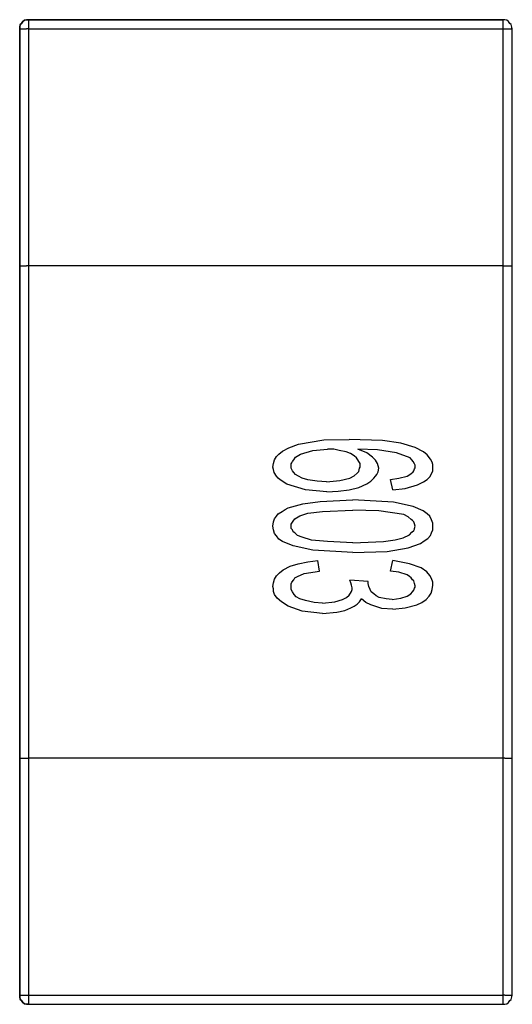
# Model space of a CAD drawing. Header units: inches. Extents: x 0 to 474, y -297 to 0.
# Tile 114 of 256: x 186.674 to 187.474, y -135.34 to -133.74. Entities that reach past the tile are written whole.
import ezdxf

# ---------------------------------------------------------------- set-up
doc = ezdxf.new("R2010")
doc.units = ezdxf.units.IN
doc.header["$MEASUREMENT"] = 0

msp = doc.modelspace()

# ---------------------------------------------------------------- linework, layer by layer
at = {"color": 7, "true_color": 0xffffff}
for p, q in [((186.6788, -133.7428), (186.6768, -133.7458)), ((186.6768, -133.7458), (186.6788, -133.7428)), ((186.6818, -133.7408), (186.6788, -133.7428)), ((186.6788, -133.7428), (186.6818, -133.7408)), ((186.6848, -133.7398), (186.6818, -133.7408)), ((186.6818, -133.7408), (186.6848, -133.7398)), ((187.4618, -133.7398), (186.6848, -133.7398)), ((186.6848, -133.7398), (186.6888, -133.7398)), ((186.6888, -133.7398), (187.4588, -133.7398)), ((186.6888, -133.7408), (186.6888, -133.7398)), ((186.6888, -133.7398), (186.6888, -133.7398)), ((186.6888, -133.7428), (186.6888, -133.7408)), ((186.6888, -133.7458), (186.6888, -133.7428)), ((187.4618, -133.7398), (187.4588, -133.7398)), ((187.4588, -133.7408), (187.4588, -133.7398)), ((187.4588, -133.7398), (187.4588, -133.7398)), ((187.4588, -133.7428), (187.4588, -133.7408)), ((187.4588, -133.7458), (187.4588, -133.7428)), ((187.4648, -133.7408), (187.4618, -133.7398)), ((187.4648, -133.7408), (187.4618, -133.7398)), ((187.4678, -133.7428), (187.4648, -133.7408)), ((187.4678, -133.7428), (187.4648, -133.7408)), ((187.4698, -133.7458), (187.4678, -133.7428)), ((187.4698, -133.7458), (187.4678, -133.7428)), ((186.6748, -133.7478), (186.6738, -133.7518)), ((186.6738, -133.7518), (186.6748, -133.7478)), ((186.6738, -133.7518), (186.6738, -135.3278)), ((186.6738, -133.7548), (186.6738, -133.7518)), ((186.6738, -134.1398), (186.6738, -133.7548)), ((186.6738, -133.7548), (186.6748, -133.7548)), ((186.6738, -133.7548), (186.6738, -133.7548)), ((186.6768, -133.7458), (186.6748, -133.7478)), ((186.6748, -133.7478), (186.6768, -133.7458)), ((186.6748, -133.7548), (186.6768, -133.7548)), ((186.6768, -133.7548), (186.6788, -133.7548)), ((186.6788, -133.7548), (186.6818, -133.7548)), ((186.6818, -133.7548), (186.6848, -133.7548)), ((186.6888, -133.7548), (186.6848, -133.7548)), ((186.6888, -133.7478), (186.6888, -133.7458)), ((186.6888, -133.7518), (186.6888, -133.7478)), ((186.6888, -133.7548), (186.6888, -133.7518)), ((186.6888, -133.7548), (187.4588, -133.7548)), ((186.6888, -134.1398), (186.6888, -133.7548)), ((187.4588, -133.7478), (187.4588, -133.7458)), ((187.4588, -133.7518), (187.4588, -133.7478)), ((187.4588, -133.7548), (187.4588, -133.7518)), ((187.4588, -133.7548), (187.4618, -133.7548)), ((187.4588, -134.1398), (187.4588, -133.7548)), ((187.4618, -133.7548), (187.4648, -133.7548)), ((187.4648, -133.7548), (187.4678, -133.7548)), ((187.4678, -133.7548), (187.4698, -133.7548)), ((187.4718, -133.7478), (187.4698, -133.7458)), ((187.4718, -133.7478), (187.4698, -133.7458)), ((187.4698, -133.7548), (187.4718, -133.7548)), ((187.4728, -133.7518), (187.4718, -133.7478)), ((187.4728, -133.7518), (187.4718, -133.7478)), ((187.4718, -133.7548), (187.4728, -133.7548)), ((187.4728, -133.7548), (187.4728, -133.7518)), ((187.4738, -133.7548), (187.4728, -133.7518)), ((187.4738, -133.7548), (187.4728, -133.7548)), ((187.4738, -133.7548), (187.4728, -133.7548)), ((187.4738, -135.3248), (187.4738, -133.7548)), ((187.4738, -134.1398), (187.4738, -133.7548)), ((186.6738, -134.9398), (186.6738, -134.1398)), ((186.6738, -134.1398), (186.6748, -134.1398)), ((186.6738, -134.1398), (186.6738, -134.1398)), ((186.6748, -134.1398), (186.6768, -134.1398)), ((186.6768, -134.1398), (186.6788, -134.1398)), ((186.6788, -134.1398), (186.6818, -134.1398)), ((186.6818, -134.1398), (186.6848, -134.1398)), ((186.6888, -134.1398), (186.6848, -134.1398)), ((186.6888, -134.9398), (186.6888, -134.1398)), ((187.4588, -134.1398), (186.6888, -134.1398)), ((187.4588, -134.9398), (187.4588, -134.1398)), ((187.4588, -134.1398), (187.4618, -134.1398)), ((187.4618, -134.1398), (187.4648, -134.1398)), ((187.4648, -134.1398), (187.4678, -134.1398)), ((187.4678, -134.1398), (187.4698, -134.1398)), ((187.4698, -134.1398), (187.4718, -134.1398)), ((187.4718, -134.1398), (187.4728, -134.1398)), ((187.4738, -134.1398), (187.4728, -134.1398)), ((187.4738, -134.9398), (187.4738, -134.1398)), ((187.1108, -134.4358), (187.1268, -134.4298)), ((187.1268, -134.4298), (187.1678, -134.4228)), ((187.1678, -134.4228), (187.2088, -134.4218)), ((187.2628, -134.4238), (187.2088, -134.4218)), ((187.2928, -134.4278), (187.2628, -134.4238)), ((187.3158, -134.4348), (187.2928, -134.4278)), ((187.0908, -134.4498), (187.0948, -134.4458)), ((187.0948, -134.4458), (187.1008, -134.4408)), ((187.1008, -134.4408), (187.1108, -134.4358)), ((187.1218, -134.4508), (187.1298, -134.4458)), ((187.1298, -134.4458), (187.1498, -134.4398)), ((187.1498, -134.4398), (187.1738, -134.4378)), ((187.1838, -134.4378), (187.1738, -134.4378)), ((187.1928, -134.4398), (187.1838, -134.4378)), ((187.2038, -134.4418), (187.1928, -134.4398)), ((187.2108, -134.4448), (187.2038, -134.4418)), ((187.2168, -134.4488), (187.2108, -134.4448)), ((187.2548, -134.4388), (187.2228, -134.4378)), ((187.2378, -134.4438), (187.2228, -134.4378)), ((187.2468, -134.4508), (187.2378, -134.4438)), ((187.2858, -134.4438), (187.2548, -134.4388)), ((187.3078, -134.4518), (187.2858, -134.4438)), ((187.3298, -134.4418), (187.3158, -134.4348)), ((187.3358, -134.4468), (187.3298, -134.4418)), ((187.3408, -134.4538), (187.3358, -134.4468)), ((187.0848, -134.4668), (187.0858, -134.4608)), ((187.0858, -134.4608), (187.0878, -134.4548)), ((187.0878, -134.4548), (187.0908, -134.4498)), ((187.1148, -134.4618), (187.1158, -134.4598)), ((187.1148, -134.4648), (187.1148, -134.4618)), ((187.1158, -134.4598), (187.1168, -134.4578)), ((187.1168, -134.4578), (187.1188, -134.4548)), ((187.1188, -134.4548), (187.1218, -134.4508)), ((187.2208, -134.4518), (187.2168, -134.4488)), ((187.2228, -134.4548), (187.2208, -134.4518)), ((187.2248, -134.4578), (187.2228, -134.4548)), ((187.2268, -134.4608), (187.2248, -134.4578)), ((187.2268, -134.4648), (187.2268, -134.4608)), ((187.2518, -134.4558), (187.2468, -134.4508)), ((187.2548, -134.4608), (187.2518, -134.4558)), ((187.2558, -134.4648), (187.2548, -134.4608)), ((187.3108, -134.4548), (187.3078, -134.4518)), ((187.3128, -134.4578), (187.3108, -134.4548)), ((187.3148, -134.4618), (187.3128, -134.4578)), ((187.3158, -134.4638), (187.3148, -134.4618)), ((187.3158, -134.4658), (187.3158, -134.4638)), ((187.3438, -134.4588), (187.3408, -134.4538)), ((187.3448, -134.4628), (187.3438, -134.4588)), ((187.3448, -134.4678), (187.3448, -134.4628)), ((187.0858, -134.4708), (187.0848, -134.4668)), ((187.0868, -134.4758), (187.0858, -134.4708)), ((187.0908, -134.4818), (187.0868, -134.4758)), ((187.1148, -134.4688), (187.1148, -134.4648)), ((187.1168, -134.4728), (187.1148, -134.4688)), ((187.1188, -134.4758), (187.1168, -134.4728)), ((187.1218, -134.4788), (187.1188, -134.4758)), ((187.1268, -134.4818), (187.1218, -134.4788)), ((187.2168, -134.4808), (187.2218, -134.4768)), ((187.2218, -134.4768), (187.2248, -134.4738)), ((187.2248, -134.4738), (187.2258, -134.4688)), ((187.2258, -134.4688), (187.2268, -134.4668)), ((187.2268, -134.4668), (187.2268, -134.4648)), ((187.2518, -134.4818), (187.2538, -134.4788)), ((187.2538, -134.4788), (187.2558, -134.4748)), ((187.2568, -134.4688), (187.2558, -134.4648)), ((187.2558, -134.4748), (187.2568, -134.4688)), ((187.3028, -134.4818), (187.3088, -134.4778)), ((187.3088, -134.4778), (187.3128, -134.4748)), ((187.3128, -134.4748), (187.3138, -134.4728)), ((187.3138, -134.4728), (187.3148, -134.4698)), ((187.3148, -134.4698), (187.3158, -134.4678)), ((187.3158, -134.4678), (187.3158, -134.4658)), ((187.3398, -134.4828), (187.3428, -134.4778)), ((187.3428, -134.4778), (187.3448, -134.4728)), ((187.3448, -134.4728), (187.3448, -134.4678)), ((187.0938, -134.4848), (187.0908, -134.4818)), ((187.0968, -134.4878), (187.0938, -134.4848)), ((187.1078, -134.4948), (187.0968, -134.4878)), ((187.1378, -134.5038), (187.1078, -134.4948)), ((187.1328, -134.4848), (187.1268, -134.4818)), ((187.1418, -134.4878), (187.1328, -134.4848)), ((187.1568, -134.4898), (187.1418, -134.4878)), ((187.1718, -134.4908), (187.1568, -134.4898)), ((187.1718, -134.4908), (187.1938, -134.4888)), ((187.1938, -134.4888), (187.2098, -134.4848)), ((187.2098, -134.4848), (187.2168, -134.4808)), ((187.2248, -134.4998), (187.2378, -134.4938)), ((187.2378, -134.4938), (187.2438, -134.4898)), ((187.2438, -134.4898), (187.2488, -134.4848)), ((187.2488, -134.4848), (187.2518, -134.4818)), ((187.2758, -134.4868), (187.2898, -134.4848)), ((187.2798, -134.5038), (187.2758, -134.4868)), ((187.2898, -134.4848), (187.3028, -134.4818)), ((187.2998, -134.5018), (187.3198, -134.4958)), ((187.3198, -134.4958), (187.3298, -134.4908)), ((187.3298, -134.4908), (187.3358, -134.4868)), ((187.3358, -134.4868), (187.3398, -134.4828)), ((187.1728, -134.5068), (187.1378, -134.5038)), ((187.1728, -134.5068), (187.1908, -134.5058)), ((187.1908, -134.5058), (187.2088, -134.5038)), ((187.2088, -134.5038), (187.2248, -134.4998)), ((187.2798, -134.5038), (187.2998, -134.5018)), ((187.1098, -134.5328), (187.1338, -134.5268)), ((187.1338, -134.5268), (187.1618, -134.5228)), ((187.1618, -134.5228), (187.2148, -134.5198)), ((187.2808, -134.5238), (187.2148, -134.5198)), ((187.3128, -134.5308), (187.2808, -134.5238)), ((187.0908, -134.5468), (187.0938, -134.5428)), ((187.0938, -134.5428), (187.0998, -134.5388)), ((187.0998, -134.5388), (187.1048, -134.5358)), ((187.1048, -134.5358), (187.1098, -134.5328)), ((187.1288, -134.5458), (187.1418, -134.5418)), ((187.1418, -134.5418), (187.1658, -134.5388)), ((187.1658, -134.5388), (187.2148, -134.5368)), ((187.2568, -134.5378), (187.2148, -134.5368)), ((187.2978, -134.5438), (187.2568, -134.5378)), ((187.3048, -134.5478), (187.2978, -134.5438)), ((187.3288, -134.5378), (187.3128, -134.5308)), ((187.3358, -134.5428), (187.3288, -134.5378)), ((187.3398, -134.5468), (187.3358, -134.5428)), ((187.0848, -134.5628), (187.0858, -134.5558)), ((187.0858, -134.5558), (187.0878, -134.5508)), ((187.0878, -134.5508), (187.0908, -134.5468)), ((187.1148, -134.5598), (187.1158, -134.5578)), ((187.1148, -134.5628), (187.1148, -134.5598)), ((187.1158, -134.5578), (187.1178, -134.5548)), ((187.1178, -134.5548), (187.1208, -134.5508)), ((187.1208, -134.5508), (187.1288, -134.5458)), ((187.3098, -134.5518), (187.3048, -134.5478)), ((187.3118, -134.5538), (187.3098, -134.5518)), ((187.3138, -134.5558), (187.3118, -134.5538)), ((187.3148, -134.5588), (187.3138, -134.5558)), ((187.3158, -134.5628), (187.3148, -134.5588)), ((187.3428, -134.5528), (187.3398, -134.5468)), ((187.3448, -134.5578), (187.3428, -134.5528)), ((187.3448, -134.5628), (187.3448, -134.5578)), ((187.0858, -134.5688), (187.0848, -134.5628)), ((187.0878, -134.5748), (187.0858, -134.5688)), ((187.0908, -134.5788), (187.0878, -134.5748)), ((187.1148, -134.5668), (187.1148, -134.5628)), ((187.1168, -134.5688), (187.1148, -134.5668)), ((187.1178, -134.5718), (187.1168, -134.5688)), ((187.1208, -134.5738), (187.1178, -134.5718)), ((187.1248, -134.5778), (187.1208, -134.5738)), ((187.3068, -134.5768), (187.3108, -134.5728)), ((187.3108, -134.5728), (187.3138, -134.5698)), ((187.3138, -134.5698), (187.3148, -134.5678)), ((187.3148, -134.5668), (187.3158, -134.5628)), ((187.3148, -134.5678), (187.3148, -134.5668)), ((187.3408, -134.5778), (187.3428, -134.5738)), ((187.3428, -134.5738), (187.3448, -134.5688)), ((187.3448, -134.5688), (187.3448, -134.5628)), ((187.0948, -134.5838), (187.0908, -134.5788)), ((187.1008, -134.5878), (187.0948, -134.5838)), ((187.1178, -134.5948), (187.1008, -134.5878)), ((187.1328, -134.5808), (187.1248, -134.5778)), ((187.1478, -134.5858), (187.1328, -134.5808)), ((187.1738, -134.5878), (187.1478, -134.5858)), ((187.2148, -134.5898), (187.1738, -134.5878)), ((187.2148, -134.5898), (187.2648, -134.5878)), ((187.2648, -134.5878), (187.2838, -134.5848)), ((187.2838, -134.5848), (187.2968, -134.5818)), ((187.2968, -134.5818), (187.3068, -134.5768)), ((187.3048, -134.5978), (187.3248, -134.5908)), ((187.3248, -134.5908), (187.3308, -134.5868)), ((187.3308, -134.5868), (187.3368, -134.5828)), ((187.3368, -134.5828), (187.3408, -134.5778)), ((187.1498, -134.6018), (187.1178, -134.5948)), ((187.2148, -134.6058), (187.1498, -134.6018)), ((187.2148, -134.6058), (187.2708, -134.6038)), ((187.2708, -134.6038), (187.3048, -134.5978)), ((187.1128, -134.6278), (187.1258, -134.6238)), ((187.1258, -134.6238), (187.1418, -134.6208)), ((187.1418, -134.6208), (187.1578, -134.6188)), ((187.1608, -134.6358), (187.1578, -134.6188)), ((187.2758, -134.6358), (187.2798, -134.6188)), ((187.3068, -134.6238), (187.2798, -134.6188)), ((187.3258, -134.6308), (187.3068, -134.6238)), ((187.0908, -134.6438), (187.0958, -134.6388)), ((187.0958, -134.6388), (187.1018, -134.6338)), ((187.1018, -134.6338), (187.1128, -134.6278)), ((187.1248, -134.6448), (187.1358, -134.6398)), ((187.1358, -134.6398), (187.1608, -134.6358)), ((187.2898, -134.6378), (187.2758, -134.6358)), ((187.3028, -134.6418), (187.2898, -134.6378)), ((187.3348, -134.6368), (187.3258, -134.6308)), ((187.3398, -134.6428), (187.3348, -134.6368)), ((187.0848, -134.6608), (187.0858, -134.6548)), ((187.0858, -134.6548), (187.0878, -134.6488)), ((187.0878, -134.6488), (187.0908, -134.6438)), ((187.1148, -134.6568), (187.1158, -134.6538)), ((187.1158, -134.6538), (187.1188, -134.6498)), ((187.1188, -134.6498), (187.1208, -134.6468)), ((187.1208, -134.6468), (187.1248, -134.6448)), ((187.2118, -134.6548), (187.2098, -134.6508)), ((187.2398, -134.6528), (187.2098, -134.6508)), ((187.2128, -134.6588), (187.2118, -134.6548)), ((187.2398, -134.6558), (187.2398, -134.6528)), ((187.2408, -134.6608), (187.2398, -134.6558)), ((187.3068, -134.6448), (187.3028, -134.6418)), ((187.3098, -134.6468), (187.3068, -134.6448)), ((187.3118, -134.6498), (187.3098, -134.6468)), ((187.3138, -134.6518), (187.3118, -134.6498)), ((187.3148, -134.6558), (187.3138, -134.6518)), ((187.3158, -134.6598), (187.3148, -134.6558)), ((187.3428, -134.6478), (187.3398, -134.6428)), ((187.3448, -134.6538), (187.3428, -134.6478)), ((187.3448, -134.6588), (187.3448, -134.6538)), ((187.0858, -134.6648), (187.0848, -134.6608)), ((187.0858, -134.6688), (187.0858, -134.6648)), ((187.0878, -134.6738), (187.0858, -134.6688)), ((187.1148, -134.6608), (187.1148, -134.6568)), ((187.1148, -134.6638), (187.1148, -134.6608)), ((187.1148, -134.6658), (187.1148, -134.6638)), ((187.1168, -134.6698), (187.1148, -134.6658)), ((187.1198, -134.6738), (187.1168, -134.6698)), ((187.2088, -134.6748), (187.2108, -134.6718)), ((187.2108, -134.6718), (187.2128, -134.6688)), ((187.2138, -134.6628), (187.2128, -134.6588)), ((187.2128, -134.6688), (187.2138, -134.6658)), ((187.2138, -134.6658), (187.2138, -134.6628)), ((187.2428, -134.6658), (187.2408, -134.6608)), ((187.2448, -134.6698), (187.2428, -134.6658)), ((187.2488, -134.6728), (187.2448, -134.6698)), ((187.3088, -134.6728), (187.3118, -134.6698)), ((187.3118, -134.6698), (187.3138, -134.6668)), ((187.3138, -134.6668), (187.3148, -134.6638)), ((187.3148, -134.6638), (187.3158, -134.6618)), ((187.3158, -134.6618), (187.3158, -134.6598)), ((187.3388, -134.6768), (187.3418, -134.6718)), ((187.3418, -134.6718), (187.3438, -134.6658)), ((187.3438, -134.6658), (187.3448, -134.6588)), ((187.0918, -134.6798), (187.0878, -134.6738)), ((187.0988, -134.6858), (187.0918, -134.6798)), ((187.1098, -134.6928), (187.0988, -134.6858)), ((187.1228, -134.6778), (187.1198, -134.6738)), ((187.1288, -134.6808), (187.1228, -134.6778)), ((187.1378, -134.6838), (187.1288, -134.6808)), ((187.1518, -134.6868), (187.1378, -134.6838)), ((187.1658, -134.6878), (187.1518, -134.6868)), ((187.1658, -134.6878), (187.1858, -134.6858)), ((187.1858, -134.6858), (187.1978, -134.6818)), ((187.1978, -134.6818), (187.2048, -134.6788)), ((187.2048, -134.6788), (187.2088, -134.6748)), ((187.2218, -134.6898), (187.2258, -134.6858)), ((187.2258, -134.6858), (187.2288, -134.6808)), ((187.2358, -134.6868), (187.2288, -134.6808)), ((187.2438, -134.6908), (187.2358, -134.6868)), ((187.2528, -134.6758), (187.2488, -134.6728)), ((187.2578, -134.6788), (187.2528, -134.6758)), ((187.2688, -134.6808), (187.2578, -134.6788)), ((187.2788, -134.6818), (187.2688, -134.6808)), ((187.2788, -134.6818), (187.2928, -134.6798)), ((187.2928, -134.6798), (187.3028, -134.6768)), ((187.3028, -134.6768), (187.3088, -134.6728)), ((187.3188, -134.6908), (187.3268, -134.6868)), ((187.3268, -134.6868), (187.3338, -134.6818)), ((187.3338, -134.6818), (187.3388, -134.6768)), ((187.1328, -134.7008), (187.1098, -134.6928)), ((187.1658, -134.7048), (187.1328, -134.7008)), ((187.1658, -134.7048), (187.1888, -134.7028)), ((187.1888, -134.7028), (187.2018, -134.6998)), ((187.2018, -134.6998), (187.2118, -134.6958)), ((187.2118, -134.6958), (187.2168, -134.6928)), ((187.2168, -134.6928), (187.2218, -134.6898)), ((187.2618, -134.6968), (187.2438, -134.6908)), ((187.2798, -134.6978), (187.2618, -134.6968)), ((187.2798, -134.6978), (187.2998, -134.6958)), ((187.2998, -134.6958), (187.3188, -134.6908)), ((186.6738, -135.3248), (186.6738, -134.9398)), ((186.6738, -134.9398), (186.6738, -134.9398)), ((186.6738, -134.9398), (186.6748, -134.9398)), ((186.6748, -134.9398), (186.6768, -134.9398)), ((186.6768, -134.9398), (186.6788, -134.9398)), ((186.6788, -134.9398), (186.6818, -134.9398)), ((186.6818, -134.9398), (186.6848, -134.9398)), ((186.6848, -134.9398), (186.6888, -134.9398)), ((186.6888, -135.3248), (186.6888, -134.9398)), ((187.4588, -134.9398), (186.6888, -134.9398)), ((187.4588, -135.3248), (187.4588, -134.9398)), ((187.4618, -134.9398), (187.4588, -134.9398)), ((187.4618, -134.9398), (187.4648, -134.9398)), ((187.4648, -134.9398), (187.4678, -134.9398)), ((187.4678, -134.9398), (187.4698, -134.9398)), ((187.4698, -134.9398), (187.4718, -134.9398)), ((187.4718, -134.9398), (187.4728, -134.9398)), ((187.4728, -134.9398), (187.4738, -134.9398)), ((187.4738, -135.3248), (187.4738, -134.9398)), ((186.6738, -135.3278), (186.6738, -135.3248)), ((186.6738, -135.3248), (186.6748, -135.3248)), ((186.6738, -135.3248), (186.6738, -135.3248)), ((186.6738, -135.3278), (186.6748, -135.3318)), ((186.6748, -135.3318), (186.6738, -135.3278)), ((186.6748, -135.3248), (186.6768, -135.3248)), ((186.6768, -135.3248), (186.6788, -135.3248)), ((186.6788, -135.3248), (186.6818, -135.3248)), ((186.6818, -135.3248), (186.6848, -135.3248)), ((186.6848, -135.3248), (186.6888, -135.3248)), ((186.6888, -135.3278), (186.6888, -135.3248)), ((186.6888, -135.3248), (187.4588, -135.3248)), ((186.6888, -135.3318), (186.6888, -135.3278)), ((187.4588, -135.3278), (187.4588, -135.3248)), ((187.4618, -135.3248), (187.4588, -135.3248)), ((187.4588, -135.3318), (187.4588, -135.3278)), ((187.4618, -135.3248), (187.4648, -135.3248)), ((187.4648, -135.3248), (187.4678, -135.3248)), ((187.4678, -135.3248), (187.4698, -135.3248)), ((187.4698, -135.3248), (187.4718, -135.3248)), ((187.4718, -135.3248), (187.4728, -135.3248)), ((187.4718, -135.3318), (187.4728, -135.3278)), ((187.4718, -135.3318), (187.4728, -135.3278)), ((187.4728, -135.3278), (187.4738, -135.3248)), ((187.4728, -135.3278), (187.4738, -135.3248)), ((187.4728, -135.3248), (187.4738, -135.3248)), ((186.6748, -135.3318), (186.6768, -135.3338)), ((186.6768, -135.3338), (186.6748, -135.3318)), ((186.6768, -135.3338), (186.6788, -135.3368)), ((186.6788, -135.3368), (186.6768, -135.3338)), ((186.6788, -135.3368), (186.6818, -135.3388)), ((186.6818, -135.3388), (186.6788, -135.3368)), ((186.6818, -135.3388), (186.6848, -135.3398)), ((186.6848, -135.3398), (186.6818, -135.3388)), ((186.6848, -135.3398), (187.4618, -135.3398)), ((186.6888, -135.3398), (186.6848, -135.3398)), ((186.6888, -135.3338), (186.6888, -135.3318)), ((186.6888, -135.3368), (186.6888, -135.3338)), ((186.6888, -135.3388), (186.6888, -135.3368)), ((186.6888, -135.3398), (186.6888, -135.3388)), ((186.6888, -135.3398), (187.4588, -135.3398)), ((186.6888, -135.3398), (186.6888, -135.3398)), ((187.4588, -135.3338), (187.4588, -135.3318)), ((187.4588, -135.3368), (187.4588, -135.3338)), ((187.4588, -135.3388), (187.4588, -135.3368)), ((187.4588, -135.3398), (187.4588, -135.3388)), ((187.4588, -135.3398), (187.4618, -135.3398)), ((187.4588, -135.3398), (187.4588, -135.3398)), ((187.4618, -135.3398), (187.4648, -135.3388)), ((187.4618, -135.3398), (187.4648, -135.3388)), ((187.4648, -135.3388), (187.4678, -135.3368)), ((187.4648, -135.3388), (187.4678, -135.3368)), ((187.4678, -135.3368), (187.4698, -135.3338)), ((187.4678, -135.3368), (187.4698, -135.3338)), ((187.4698, -135.3338), (187.4718, -135.3318)), ((187.4698, -135.3338), (187.4718, -135.3318))]:
    msp.add_line(p, q, dxfattribs=at)
at = {"color": 18, "true_color": 0x000000}
for p, q in [((186.6788, -133.7428), (186.6768, -133.7458)), ((186.6768, -133.7458), (186.6788, -133.7428)), ((186.6818, -133.7408), (186.6788, -133.7428)), ((186.6788, -133.7428), (186.6818, -133.7408)), ((186.6848, -133.7398), (186.6818, -133.7408)), ((186.6818, -133.7408), (186.6848, -133.7398)), ((187.4618, -133.7398), (186.6848, -133.7398)), ((186.6848, -133.7398), (186.6888, -133.7398)), ((186.6888, -133.7398), (187.4588, -133.7398)), ((186.6888, -133.7408), (186.6888, -133.7398)), ((186.6888, -133.7398), (186.6888, -133.7398)), ((186.6888, -133.7428), (186.6888, -133.7408)), ((186.6888, -133.7458), (186.6888, -133.7428)), ((187.4618, -133.7398), (187.4588, -133.7398)), ((187.4588, -133.7408), (187.4588, -133.7398)), ((187.4588, -133.7398), (187.4588, -133.7398)), ((187.4588, -133.7428), (187.4588, -133.7408)), ((187.4588, -133.7458), (187.4588, -133.7428)), ((187.4648, -133.7408), (187.4618, -133.7398)), ((187.4648, -133.7408), (187.4618, -133.7398)), ((187.4678, -133.7428), (187.4648, -133.7408)), ((187.4678, -133.7428), (187.4648, -133.7408)), ((187.4698, -133.7458), (187.4678, -133.7428)), ((187.4698, -133.7458), (187.4678, -133.7428)), ((186.6748, -133.7478), (186.6738, -133.7518)), ((186.6738, -133.7518), (186.6748, -133.7478)), ((186.6738, -133.7518), (186.6738, -135.3278)), ((186.6738, -133.7548), (186.6738, -133.7518)), ((186.6738, -134.1398), (186.6738, -133.7548)), ((186.6738, -133.7548), (186.6748, -133.7548)), ((186.6738, -133.7548), (186.6738, -133.7548)), ((186.6768, -133.7458), (186.6748, -133.7478)), ((186.6748, -133.7478), (186.6768, -133.7458)), ((186.6748, -133.7548), (186.6768, -133.7548)), ((186.6768, -133.7548), (186.6788, -133.7548)), ((186.6788, -133.7548), (186.6818, -133.7548)), ((186.6818, -133.7548), (186.6848, -133.7548)), ((186.6888, -133.7548), (186.6848, -133.7548)), ((186.6888, -133.7478), (186.6888, -133.7458)), ((186.6888, -133.7518), (186.6888, -133.7478)), ((186.6888, -133.7548), (186.6888, -133.7518)), ((186.6888, -133.7548), (187.4588, -133.7548)), ((186.6888, -134.1398), (186.6888, -133.7548)), ((187.4588, -133.7478), (187.4588, -133.7458)), ((187.4588, -133.7518), (187.4588, -133.7478)), ((187.4588, -133.7548), (187.4588, -133.7518)), ((187.4588, -133.7548), (187.4618, -133.7548)), ((187.4588, -134.1398), (187.4588, -133.7548)), ((187.4618, -133.7548), (187.4648, -133.7548)), ((187.4648, -133.7548), (187.4678, -133.7548)), ((187.4678, -133.7548), (187.4698, -133.7548)), ((187.4718, -133.7478), (187.4698, -133.7458)), ((187.4718, -133.7478), (187.4698, -133.7458)), ((187.4698, -133.7548), (187.4718, -133.7548)), ((187.4728, -133.7518), (187.4718, -133.7478)), ((187.4728, -133.7518), (187.4718, -133.7478)), ((187.4718, -133.7548), (187.4728, -133.7548)), ((187.4728, -133.7548), (187.4728, -133.7518)), ((187.4738, -133.7548), (187.4728, -133.7518)), ((187.4738, -133.7548), (187.4728, -133.7548)), ((187.4738, -133.7548), (187.4728, -133.7548)), ((187.4738, -135.3248), (187.4738, -133.7548)), ((187.4738, -134.1398), (187.4738, -133.7548)), ((186.6738, -134.9398), (186.6738, -134.1398)), ((186.6738, -134.1398), (186.6748, -134.1398)), ((186.6738, -134.1398), (186.6738, -134.1398)), ((186.6748, -134.1398), (186.6768, -134.1398)), ((186.6768, -134.1398), (186.6788, -134.1398)), ((186.6788, -134.1398), (186.6818, -134.1398)), ((186.6818, -134.1398), (186.6848, -134.1398)), ((186.6888, -134.1398), (186.6848, -134.1398)), ((186.6888, -134.9398), (186.6888, -134.1398)), ((187.4588, -134.1398), (186.6888, -134.1398)), ((187.4588, -134.9398), (187.4588, -134.1398)), ((187.4588, -134.1398), (187.4618, -134.1398)), ((187.4618, -134.1398), (187.4648, -134.1398)), ((187.4648, -134.1398), (187.4678, -134.1398)), ((187.4678, -134.1398), (187.4698, -134.1398)), ((187.4698, -134.1398), (187.4718, -134.1398)), ((187.4718, -134.1398), (187.4728, -134.1398)), ((187.4738, -134.1398), (187.4728, -134.1398)), ((187.4738, -134.9398), (187.4738, -134.1398)), ((187.1108, -134.4358), (187.1268, -134.4298)), ((187.1268, -134.4298), (187.1678, -134.4228)), ((187.1678, -134.4228), (187.2088, -134.4218)), ((187.2628, -134.4238), (187.2088, -134.4218)), ((187.2928, -134.4278), (187.2628, -134.4238)), ((187.3158, -134.4348), (187.2928, -134.4278)), ((187.0908, -134.4498), (187.0948, -134.4458)), ((187.0948, -134.4458), (187.1008, -134.4408)), ((187.1008, -134.4408), (187.1108, -134.4358)), ((187.1218, -134.4508), (187.1298, -134.4458)), ((187.1298, -134.4458), (187.1498, -134.4398)), ((187.1498, -134.4398), (187.1738, -134.4378)), ((187.1838, -134.4378), (187.1738, -134.4378)), ((187.1928, -134.4398), (187.1838, -134.4378)), ((187.2038, -134.4418), (187.1928, -134.4398)), ((187.2108, -134.4448), (187.2038, -134.4418)), ((187.2168, -134.4488), (187.2108, -134.4448)), ((187.2548, -134.4388), (187.2228, -134.4378)), ((187.2378, -134.4438), (187.2228, -134.4378)), ((187.2468, -134.4508), (187.2378, -134.4438)), ((187.2858, -134.4438), (187.2548, -134.4388)), ((187.3078, -134.4518), (187.2858, -134.4438)), ((187.3298, -134.4418), (187.3158, -134.4348)), ((187.3358, -134.4468), (187.3298, -134.4418)), ((187.3408, -134.4538), (187.3358, -134.4468)), ((187.0848, -134.4668), (187.0858, -134.4608)), ((187.0858, -134.4608), (187.0878, -134.4548)), ((187.0878, -134.4548), (187.0908, -134.4498)), ((187.1148, -134.4618), (187.1158, -134.4598)), ((187.1148, -134.4648), (187.1148, -134.4618)), ((187.1158, -134.4598), (187.1168, -134.4578)), ((187.1168, -134.4578), (187.1188, -134.4548)), ((187.1188, -134.4548), (187.1218, -134.4508)), ((187.2208, -134.4518), (187.2168, -134.4488)), ((187.2228, -134.4548), (187.2208, -134.4518)), ((187.2248, -134.4578), (187.2228, -134.4548)), ((187.2268, -134.4608), (187.2248, -134.4578)), ((187.2268, -134.4648), (187.2268, -134.4608)), ((187.2518, -134.4558), (187.2468, -134.4508)), ((187.2548, -134.4608), (187.2518, -134.4558)), ((187.2558, -134.4648), (187.2548, -134.4608)), ((187.3108, -134.4548), (187.3078, -134.4518)), ((187.3128, -134.4578), (187.3108, -134.4548)), ((187.3148, -134.4618), (187.3128, -134.4578)), ((187.3158, -134.4638), (187.3148, -134.4618)), ((187.3158, -134.4658), (187.3158, -134.4638)), ((187.3438, -134.4588), (187.3408, -134.4538)), ((187.3448, -134.4628), (187.3438, -134.4588)), ((187.3448, -134.4678), (187.3448, -134.4628)), ((187.0858, -134.4708), (187.0848, -134.4668)), ((187.0868, -134.4758), (187.0858, -134.4708)), ((187.0908, -134.4818), (187.0868, -134.4758)), ((187.1148, -134.4688), (187.1148, -134.4648)), ((187.1168, -134.4728), (187.1148, -134.4688)), ((187.1188, -134.4758), (187.1168, -134.4728)), ((187.1218, -134.4788), (187.1188, -134.4758)), ((187.1268, -134.4818), (187.1218, -134.4788)), ((187.2168, -134.4808), (187.2218, -134.4768)), ((187.2218, -134.4768), (187.2248, -134.4738)), ((187.2248, -134.4738), (187.2258, -134.4688)), ((187.2258, -134.4688), (187.2268, -134.4668)), ((187.2268, -134.4668), (187.2268, -134.4648)), ((187.2518, -134.4818), (187.2538, -134.4788)), ((187.2538, -134.4788), (187.2558, -134.4748)), ((187.2568, -134.4688), (187.2558, -134.4648)), ((187.2558, -134.4748), (187.2568, -134.4688)), ((187.3028, -134.4818), (187.3088, -134.4778)), ((187.3088, -134.4778), (187.3128, -134.4748)), ((187.3128, -134.4748), (187.3138, -134.4728)), ((187.3138, -134.4728), (187.3148, -134.4698)), ((187.3148, -134.4698), (187.3158, -134.4678)), ((187.3158, -134.4678), (187.3158, -134.4658)), ((187.3398, -134.4828), (187.3428, -134.4778)), ((187.3428, -134.4778), (187.3448, -134.4728)), ((187.3448, -134.4728), (187.3448, -134.4678)), ((187.0938, -134.4848), (187.0908, -134.4818)), ((187.0968, -134.4878), (187.0938, -134.4848)), ((187.1078, -134.4948), (187.0968, -134.4878)), ((187.1378, -134.5038), (187.1078, -134.4948)), ((187.1328, -134.4848), (187.1268, -134.4818)), ((187.1418, -134.4878), (187.1328, -134.4848)), ((187.1568, -134.4898), (187.1418, -134.4878)), ((187.1718, -134.4908), (187.1568, -134.4898)), ((187.1718, -134.4908), (187.1938, -134.4888)), ((187.1938, -134.4888), (187.2098, -134.4848)), ((187.2098, -134.4848), (187.2168, -134.4808)), ((187.2248, -134.4998), (187.2378, -134.4938)), ((187.2378, -134.4938), (187.2438, -134.4898)), ((187.2438, -134.4898), (187.2488, -134.4848)), ((187.2488, -134.4848), (187.2518, -134.4818)), ((187.2758, -134.4868), (187.2898, -134.4848)), ((187.2798, -134.5038), (187.2758, -134.4868)), ((187.2898, -134.4848), (187.3028, -134.4818)), ((187.2998, -134.5018), (187.3198, -134.4958)), ((187.3198, -134.4958), (187.3298, -134.4908)), ((187.3298, -134.4908), (187.3358, -134.4868)), ((187.3358, -134.4868), (187.3398, -134.4828)), ((187.1728, -134.5068), (187.1378, -134.5038)), ((187.1728, -134.5068), (187.1908, -134.5058)), ((187.1908, -134.5058), (187.2088, -134.5038)), ((187.2088, -134.5038), (187.2248, -134.4998)), ((187.2798, -134.5038), (187.2998, -134.5018)), ((187.1098, -134.5328), (187.1338, -134.5268)), ((187.1338, -134.5268), (187.1618, -134.5228)), ((187.1618, -134.5228), (187.2148, -134.5198)), ((187.2808, -134.5238), (187.2148, -134.5198)), ((187.3128, -134.5308), (187.2808, -134.5238)), ((187.0908, -134.5468), (187.0938, -134.5428)), ((187.0938, -134.5428), (187.0998, -134.5388)), ((187.0998, -134.5388), (187.1048, -134.5358)), ((187.1048, -134.5358), (187.1098, -134.5328)), ((187.1288, -134.5458), (187.1418, -134.5418)), ((187.1418, -134.5418), (187.1658, -134.5388)), ((187.1658, -134.5388), (187.2148, -134.5368)), ((187.2568, -134.5378), (187.2148, -134.5368)), ((187.2978, -134.5438), (187.2568, -134.5378)), ((187.3048, -134.5478), (187.2978, -134.5438)), ((187.3288, -134.5378), (187.3128, -134.5308)), ((187.3358, -134.5428), (187.3288, -134.5378)), ((187.3398, -134.5468), (187.3358, -134.5428)), ((187.0848, -134.5628), (187.0858, -134.5558)), ((187.0858, -134.5558), (187.0878, -134.5508)), ((187.0878, -134.5508), (187.0908, -134.5468)), ((187.1148, -134.5598), (187.1158, -134.5578)), ((187.1148, -134.5628), (187.1148, -134.5598)), ((187.1158, -134.5578), (187.1178, -134.5548)), ((187.1178, -134.5548), (187.1208, -134.5508)), ((187.1208, -134.5508), (187.1288, -134.5458)), ((187.3098, -134.5518), (187.3048, -134.5478)), ((187.3118, -134.5538), (187.3098, -134.5518)), ((187.3138, -134.5558), (187.3118, -134.5538)), ((187.3148, -134.5588), (187.3138, -134.5558)), ((187.3158, -134.5628), (187.3148, -134.5588)), ((187.3428, -134.5528), (187.3398, -134.5468)), ((187.3448, -134.5578), (187.3428, -134.5528)), ((187.3448, -134.5628), (187.3448, -134.5578)), ((187.0858, -134.5688), (187.0848, -134.5628)), ((187.0878, -134.5748), (187.0858, -134.5688)), ((187.0908, -134.5788), (187.0878, -134.5748)), ((187.1148, -134.5668), (187.1148, -134.5628)), ((187.1168, -134.5688), (187.1148, -134.5668)), ((187.1178, -134.5718), (187.1168, -134.5688)), ((187.1208, -134.5738), (187.1178, -134.5718)), ((187.1248, -134.5778), (187.1208, -134.5738)), ((187.3068, -134.5768), (187.3108, -134.5728)), ((187.3108, -134.5728), (187.3138, -134.5698)), ((187.3138, -134.5698), (187.3148, -134.5678)), ((187.3148, -134.5668), (187.3158, -134.5628)), ((187.3148, -134.5678), (187.3148, -134.5668)), ((187.3408, -134.5778), (187.3428, -134.5738)), ((187.3428, -134.5738), (187.3448, -134.5688)), ((187.3448, -134.5688), (187.3448, -134.5628)), ((187.0948, -134.5838), (187.0908, -134.5788)), ((187.1008, -134.5878), (187.0948, -134.5838)), ((187.1178, -134.5948), (187.1008, -134.5878)), ((187.1328, -134.5808), (187.1248, -134.5778)), ((187.1478, -134.5858), (187.1328, -134.5808)), ((187.1738, -134.5878), (187.1478, -134.5858)), ((187.2148, -134.5898), (187.1738, -134.5878)), ((187.2148, -134.5898), (187.2648, -134.5878)), ((187.2648, -134.5878), (187.2838, -134.5848)), ((187.2838, -134.5848), (187.2968, -134.5818)), ((187.2968, -134.5818), (187.3068, -134.5768)), ((187.3048, -134.5978), (187.3248, -134.5908)), ((187.3248, -134.5908), (187.3308, -134.5868)), ((187.3308, -134.5868), (187.3368, -134.5828)), ((187.3368, -134.5828), (187.3408, -134.5778)), ((187.1498, -134.6018), (187.1178, -134.5948)), ((187.2148, -134.6058), (187.1498, -134.6018)), ((187.2148, -134.6058), (187.2708, -134.6038)), ((187.2708, -134.6038), (187.3048, -134.5978)), ((187.1128, -134.6278), (187.1258, -134.6238)), ((187.1258, -134.6238), (187.1418, -134.6208)), ((187.1418, -134.6208), (187.1578, -134.6188)), ((187.1608, -134.6358), (187.1578, -134.6188)), ((187.2758, -134.6358), (187.2798, -134.6188)), ((187.3068, -134.6238), (187.2798, -134.6188)), ((187.3258, -134.6308), (187.3068, -134.6238)), ((187.0908, -134.6438), (187.0958, -134.6388)), ((187.0958, -134.6388), (187.1018, -134.6338)), ((187.1018, -134.6338), (187.1128, -134.6278)), ((187.1248, -134.6448), (187.1358, -134.6398)), ((187.1358, -134.6398), (187.1608, -134.6358)), ((187.2898, -134.6378), (187.2758, -134.6358)), ((187.3028, -134.6418), (187.2898, -134.6378)), ((187.3348, -134.6368), (187.3258, -134.6308)), ((187.3398, -134.6428), (187.3348, -134.6368)), ((187.0848, -134.6608), (187.0858, -134.6548)), ((187.0858, -134.6548), (187.0878, -134.6488)), ((187.0878, -134.6488), (187.0908, -134.6438)), ((187.1148, -134.6568), (187.1158, -134.6538)), ((187.1158, -134.6538), (187.1188, -134.6498)), ((187.1188, -134.6498), (187.1208, -134.6468)), ((187.1208, -134.6468), (187.1248, -134.6448)), ((187.2118, -134.6548), (187.2098, -134.6508)), ((187.2398, -134.6528), (187.2098, -134.6508)), ((187.2128, -134.6588), (187.2118, -134.6548)), ((187.2398, -134.6558), (187.2398, -134.6528)), ((187.2408, -134.6608), (187.2398, -134.6558)), ((187.3068, -134.6448), (187.3028, -134.6418)), ((187.3098, -134.6468), (187.3068, -134.6448)), ((187.3118, -134.6498), (187.3098, -134.6468)), ((187.3138, -134.6518), (187.3118, -134.6498)), ((187.3148, -134.6558), (187.3138, -134.6518)), ((187.3158, -134.6598), (187.3148, -134.6558)), ((187.3428, -134.6478), (187.3398, -134.6428)), ((187.3448, -134.6538), (187.3428, -134.6478)), ((187.3448, -134.6588), (187.3448, -134.6538)), ((187.0858, -134.6648), (187.0848, -134.6608)), ((187.0858, -134.6688), (187.0858, -134.6648)), ((187.0878, -134.6738), (187.0858, -134.6688)), ((187.1148, -134.6608), (187.1148, -134.6568)), ((187.1148, -134.6638), (187.1148, -134.6608)), ((187.1148, -134.6658), (187.1148, -134.6638)), ((187.1168, -134.6698), (187.1148, -134.6658)), ((187.1198, -134.6738), (187.1168, -134.6698)), ((187.2088, -134.6748), (187.2108, -134.6718)), ((187.2108, -134.6718), (187.2128, -134.6688)), ((187.2138, -134.6628), (187.2128, -134.6588)), ((187.2128, -134.6688), (187.2138, -134.6658)), ((187.2138, -134.6658), (187.2138, -134.6628)), ((187.2428, -134.6658), (187.2408, -134.6608)), ((187.2448, -134.6698), (187.2428, -134.6658)), ((187.2488, -134.6728), (187.2448, -134.6698)), ((187.3088, -134.6728), (187.3118, -134.6698)), ((187.3118, -134.6698), (187.3138, -134.6668)), ((187.3138, -134.6668), (187.3148, -134.6638)), ((187.3148, -134.6638), (187.3158, -134.6618)), ((187.3158, -134.6618), (187.3158, -134.6598)), ((187.3388, -134.6768), (187.3418, -134.6718)), ((187.3418, -134.6718), (187.3438, -134.6658)), ((187.3438, -134.6658), (187.3448, -134.6588)), ((187.0918, -134.6798), (187.0878, -134.6738)), ((187.0988, -134.6858), (187.0918, -134.6798)), ((187.1098, -134.6928), (187.0988, -134.6858)), ((187.1228, -134.6778), (187.1198, -134.6738)), ((187.1288, -134.6808), (187.1228, -134.6778)), ((187.1378, -134.6838), (187.1288, -134.6808)), ((187.1518, -134.6868), (187.1378, -134.6838)), ((187.1658, -134.6878), (187.1518, -134.6868)), ((187.1658, -134.6878), (187.1858, -134.6858)), ((187.1858, -134.6858), (187.1978, -134.6818)), ((187.1978, -134.6818), (187.2048, -134.6788)), ((187.2048, -134.6788), (187.2088, -134.6748)), ((187.2218, -134.6898), (187.2258, -134.6858)), ((187.2258, -134.6858), (187.2288, -134.6808)), ((187.2358, -134.6868), (187.2288, -134.6808)), ((187.2438, -134.6908), (187.2358, -134.6868)), ((187.2528, -134.6758), (187.2488, -134.6728)), ((187.2578, -134.6788), (187.2528, -134.6758)), ((187.2688, -134.6808), (187.2578, -134.6788)), ((187.2788, -134.6818), (187.2688, -134.6808)), ((187.2788, -134.6818), (187.2928, -134.6798)), ((187.2928, -134.6798), (187.3028, -134.6768)), ((187.3028, -134.6768), (187.3088, -134.6728)), ((187.3188, -134.6908), (187.3268, -134.6868)), ((187.3268, -134.6868), (187.3338, -134.6818)), ((187.3338, -134.6818), (187.3388, -134.6768)), ((187.1328, -134.7008), (187.1098, -134.6928)), ((187.1658, -134.7048), (187.1328, -134.7008)), ((187.1658, -134.7048), (187.1888, -134.7028)), ((187.1888, -134.7028), (187.2018, -134.6998)), ((187.2018, -134.6998), (187.2118, -134.6958)), ((187.2118, -134.6958), (187.2168, -134.6928)), ((187.2168, -134.6928), (187.2218, -134.6898)), ((187.2618, -134.6968), (187.2438, -134.6908)), ((187.2798, -134.6978), (187.2618, -134.6968)), ((187.2798, -134.6978), (187.2998, -134.6958)), ((187.2998, -134.6958), (187.3188, -134.6908)), ((186.6738, -135.3248), (186.6738, -134.9398)), ((186.6738, -134.9398), (186.6738, -134.9398)), ((186.6738, -134.9398), (186.6748, -134.9398)), ((186.6748, -134.9398), (186.6768, -134.9398)), ((186.6768, -134.9398), (186.6788, -134.9398)), ((186.6788, -134.9398), (186.6818, -134.9398)), ((186.6818, -134.9398), (186.6848, -134.9398)), ((186.6848, -134.9398), (186.6888, -134.9398)), ((186.6888, -135.3248), (186.6888, -134.9398)), ((187.4588, -134.9398), (186.6888, -134.9398)), ((187.4588, -135.3248), (187.4588, -134.9398)), ((187.4618, -134.9398), (187.4588, -134.9398)), ((187.4618, -134.9398), (187.4648, -134.9398)), ((187.4648, -134.9398), (187.4678, -134.9398)), ((187.4678, -134.9398), (187.4698, -134.9398)), ((187.4698, -134.9398), (187.4718, -134.9398)), ((187.4718, -134.9398), (187.4728, -134.9398)), ((187.4728, -134.9398), (187.4738, -134.9398)), ((187.4738, -135.3248), (187.4738, -134.9398)), ((186.6738, -135.3278), (186.6738, -135.3248)), ((186.6738, -135.3248), (186.6748, -135.3248)), ((186.6738, -135.3248), (186.6738, -135.3248)), ((186.6738, -135.3278), (186.6748, -135.3318)), ((186.6748, -135.3318), (186.6738, -135.3278)), ((186.6748, -135.3248), (186.6768, -135.3248)), ((186.6768, -135.3248), (186.6788, -135.3248)), ((186.6788, -135.3248), (186.6818, -135.3248)), ((186.6818, -135.3248), (186.6848, -135.3248)), ((186.6848, -135.3248), (186.6888, -135.3248)), ((186.6888, -135.3278), (186.6888, -135.3248)), ((186.6888, -135.3248), (187.4588, -135.3248)), ((186.6888, -135.3318), (186.6888, -135.3278)), ((187.4588, -135.3278), (187.4588, -135.3248)), ((187.4618, -135.3248), (187.4588, -135.3248)), ((187.4588, -135.3318), (187.4588, -135.3278)), ((187.4618, -135.3248), (187.4648, -135.3248)), ((187.4648, -135.3248), (187.4678, -135.3248)), ((187.4678, -135.3248), (187.4698, -135.3248)), ((187.4698, -135.3248), (187.4718, -135.3248)), ((187.4718, -135.3248), (187.4728, -135.3248)), ((187.4718, -135.3318), (187.4728, -135.3278)), ((187.4718, -135.3318), (187.4728, -135.3278)), ((187.4728, -135.3278), (187.4738, -135.3248)), ((187.4728, -135.3278), (187.4738, -135.3248)), ((187.4728, -135.3248), (187.4738, -135.3248)), ((186.6748, -135.3318), (186.6768, -135.3338)), ((186.6768, -135.3338), (186.6748, -135.3318)), ((186.6768, -135.3338), (186.6788, -135.3368)), ((186.6788, -135.3368), (186.6768, -135.3338)), ((186.6788, -135.3368), (186.6818, -135.3388)), ((186.6818, -135.3388), (186.6788, -135.3368)), ((186.6818, -135.3388), (186.6848, -135.3398)), ((186.6848, -135.3398), (186.6818, -135.3388)), ((186.6848, -135.3398), (187.4618, -135.3398)), ((186.6888, -135.3398), (186.6848, -135.3398)), ((186.6888, -135.3338), (186.6888, -135.3318)), ((186.6888, -135.3368), (186.6888, -135.3338)), ((186.6888, -135.3388), (186.6888, -135.3368)), ((186.6888, -135.3398), (186.6888, -135.3388)), ((186.6888, -135.3398), (187.4588, -135.3398)), ((186.6888, -135.3398), (186.6888, -135.3398)), ((187.4588, -135.3338), (187.4588, -135.3318)), ((187.4588, -135.3368), (187.4588, -135.3338)), ((187.4588, -135.3388), (187.4588, -135.3368)), ((187.4588, -135.3398), (187.4588, -135.3388)), ((187.4588, -135.3398), (187.4618, -135.3398)), ((187.4588, -135.3398), (187.4588, -135.3398)), ((187.4618, -135.3398), (187.4648, -135.3388)), ((187.4618, -135.3398), (187.4648, -135.3388)), ((187.4648, -135.3388), (187.4678, -135.3368)), ((187.4648, -135.3388), (187.4678, -135.3368)), ((187.4678, -135.3368), (187.4698, -135.3338)), ((187.4678, -135.3368), (187.4698, -135.3338)), ((187.4698, -135.3338), (187.4718, -135.3318)), ((187.4698, -135.3338), (187.4718, -135.3318))]:
    msp.add_line(p, q, dxfattribs=at)

doc.saveas('drawing.dxf')
